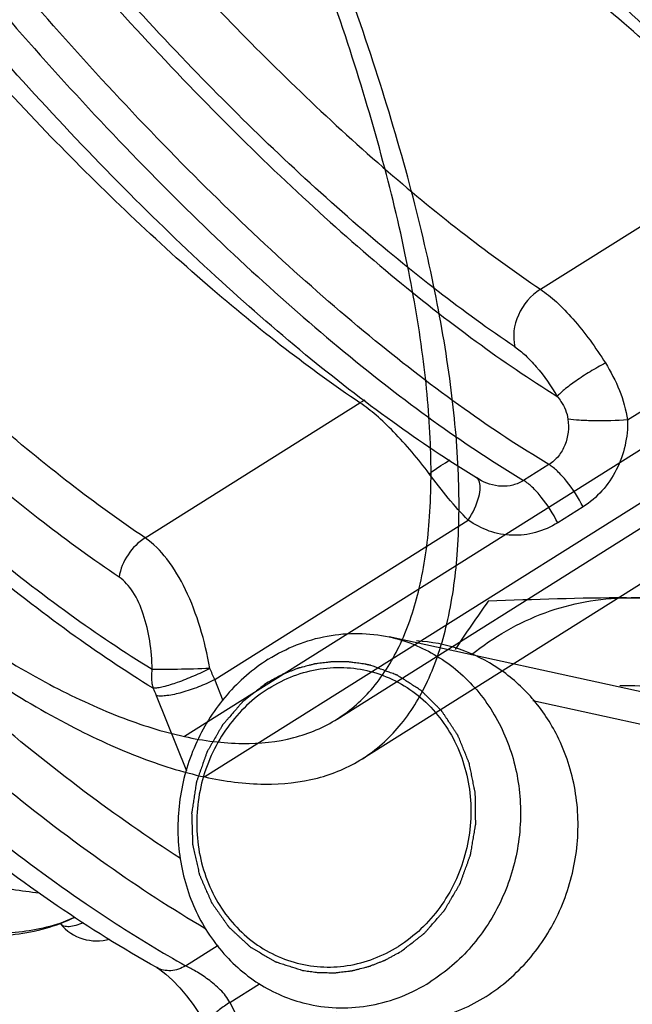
# Model space of a CAD drawing. Header units: millimetres. Extents: x 17 to 597, y 16 to 406.
# Tile 13 of 44: x 109 to 120, y 95 to 114. Entities that reach past the tile are written whole.
import ezdxf

# ---------------------------------------------------------------- set-up
doc = ezdxf.new("R2010")
doc.units = ezdxf.units.MM
doc.header["$LTSCALE"] = 32.67
doc.layers.get('0').update_dxf_attribs({"linetype": 'CONTINUOUS'})
for name, color, linetype in [('AXES', 7, 'CONTINUOUS'), ('CHAMFERS', 7, 'CONTINUOUS'), ('CURVES', 7, 'CONTINUOUS'), ('ROUNDS', 7, 'CONTINUOUS'), ('SURFS', 7, 'CONTINUOUS')]:
    doc.layers.add(name, color=color, linetype=linetype)

msp = doc.modelspace()

# ---------------------------------------------------------------- linework, layer by layer
at = {"color": 7, "linetype": 'Continuous'}
msp.add_line((120.862185, 100.939762), (115.718298, 102.059179), dxfattribs=at)
at = {"color": 2, "linetype": 'Continuous'}
msp.add_line((118.462669, 100.8423), (121.746737, 100.127619), dxfattribs=at)
at = {"color": 7, "linetype": 'Continuous'}
for centre, radius, start, end in [((145.020879, 83.157396), 33.685327, 144.4563499, 146.3546811), ((120.954631, 25.606692), 77.205153, 90.51867386, 92.48139007), ((120.235331, 98.053206), 3.074886, 77.7575883, 92.0434019)]:
    msp.add_arc(centre, radius, start, end, dxfattribs=at)
at = {"color": 9, "linetype": 'Continuous'}
msp.add_open_spline([(109.029041, 97.167065), (108.684685, 97.195491), (107.955698, 97.328943), (106.837008, 97.707007), (105.635799, 98.27053), (104.360341, 99.015399), (103.019167, 99.936346), (101.086107, 101.445588), (99.677372, 102.739213), (98.7403, 103.665533)], degree=3, knots=[0, 0, 0, 0, 0.083837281, 0.178822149, 0.285842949, 0.405210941, 0.536827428, 0.68029342, 1, 1, 1, 1], dxfattribs=at)
at = {"color": 7, "linetype": 'Continuous'}
for points, knots in [([(117.289996, 101.72101), (117.712275, 102.059564), (118.655904, 102.602888), (119.729183, 102.803834), (120.255735, 102.808681)], [0, 0, 0, 0, 0.506865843, 1, 1, 1, 1]), ([(120.255735, 102.808681), (120.500437, 102.810933), (121.513654, 102.815774), (122.52689, 102.804738), (123.295286, 102.791763)], [0, 0, 0, 0, 0.24151936, 1, 1, 1, 1]), ([(120.255735, 102.808681), (120.682424, 102.812608), (121.543519, 102.69703), (122.734646, 102.158919), (123.741957, 101.298023), (124.239781, 100.557083), (124.439543, 100.158799)], [0, 0, 0, 0, 0.245894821, 0.492554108, 0.743232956, 1, 1, 1, 1]), ([(118.933338, 100.165182), (118.803938, 100.423178), (118.483766, 100.905857), (117.84112, 101.479823), (117.078412, 101.860218), (116.521657, 101.967164), (116.243231, 101.982305)], [0, 0, 0, 0, 0.255201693, 0.505947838, 0.753455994, 1, 1, 1, 1]), ([(114.69883, 94.892949), (115.017634, 94.767568), (115.70551, 94.622243), (116.754739, 94.757309), (117.722324, 95.22464), (118.384474, 95.848043), (118.796869, 96.450595), (119.124889, 97.114176), (119.355812, 98.021339), (119.324817, 99.134836), (119.095696, 99.841474), (118.933338, 100.165182)], [0, 0, 0, 0, 0.119438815, 0.239783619, 0.362455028, 0.488017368, 0.551932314, 0.616311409, 0.745354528, 0.873738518, 1, 1, 1, 1])]:
    msp.add_open_spline(points, degree=3, knots=knots, dxfattribs=at)
at = {"color": 2, "linetype": 'Continuous'}
for points, knots in [([(115.255341, 101.539941), (115.216673, 101.54517), (115.15867, 101.553007), (115.08134, 101.563482), (115.032991, 101.569974), (114.994353, 101.575294), (114.970108, 101.578329), (114.950934, 101.581423), (114.935945, 101.581918), (114.920786, 101.581903), (114.890555, 101.582135), (114.845172, 101.582371), (114.784682, 101.582755), (114.724186, 101.583104), (114.678815, 101.583418), (114.648568, 101.583551), (114.633443, 101.583754), (114.618325, 101.583422), (114.598199, 101.580431), (114.57303, 101.577563), (114.512634, 101.569958), (114.442163, 101.561381), (114.371711, 101.552551), (114.336462, 101.548338), (114.316357, 101.545621), (114.301172, 101.544455), (114.286395, 101.539954), (114.266549, 101.535117), (114.231887, 101.52611), (114.162511, 101.508498), (114.093176, 101.490637), (114.033693, 101.475573), (114.008977, 101.469007), (113.989046, 101.464423), (113.974532, 101.459151), (113.960141, 101.453366), (113.931294, 101.442059), (113.888052, 101.424987), (113.830379, 101.402293), (113.772713, 101.379563), (113.729456, 101.362571), (113.700628, 101.351161), (113.686196, 101.345601), (113.671834, 101.339481), (113.653017, 101.328659), (113.629382, 101.316043), (113.59163, 101.295348), (113.544417, 101.269654), (113.46889, 101.228445), (113.412241, 101.197561), (113.374476, 101.176967)], [0, 0, 0, 0, 0.0625, 0.09375, 0.125, 0.140625, 0.15625, 0.1640625, 0.171875, 0.1796875, 0.1875, 0.21875, 0.25, 0.28125, 0.3125, 0.3203125, 0.328125, 0.3359375, 0.34375, 0.359375, 0.375, 0.4375, 0.46875, 0.484375, 0.4921875, 0.5, 0.5078125, 0.515625, 0.53125, 0.5625, 0.625, 0.640625, 0.65625, 0.6640625, 0.671875, 0.6796875, 0.6875, 0.71875, 0.75, 0.78125, 0.8125, 0.8203125, 0.828125, 0.8359375, 0.84375, 0.859375, 0.875, 0.90625, 0.9375, 1, 1, 1, 1]), ([(115.366085, 101.51507), (115.364937, 101.515353), (115.362702, 101.515906), (115.359604, 101.516668), (115.357764, 101.517128), (115.353616, 101.518129), (115.345288, 101.520137), (115.333947, 101.522839), (115.320065, 101.52608), (115.306283, 101.529165), (115.29457, 101.531726), (115.286765, 101.533421), (115.281687, 101.534508), (115.274279, 101.536028), (115.265824, 101.537778), (115.258815, 101.539224), (115.255341, 101.539941)], [0, 0, 0, 0, 0.0625, 0.125, 0.15625, 0.1875, 0.25, 0.375, 0.5, 0.625, 0.75, 0.8125, 0.84375, 0.875, 0.9375, 1, 1, 1, 1]), ([(115.945439, 96.051005), (116.001577, 96.094601), (116.085783, 96.159993), (116.184023, 96.236286), (116.240162, 96.27988), (116.282261, 96.312582), (116.32438, 96.345259), (116.355914, 96.369836), (116.377022, 96.386113), (116.385691, 96.393055), (116.392919, 96.398235), (116.399076, 96.404782), (116.409354, 96.416874), (116.424297, 96.433818), (116.448059, 96.461113), (116.477812, 96.495168), (116.525389, 96.549691), (116.58487, 96.617832), (116.644344, 96.685981), (116.691933, 96.740492), (116.721655, 96.774579), (116.745481, 96.801808), (116.760261, 96.818919), (116.770829, 96.83071), (116.776522, 96.83774), (116.780908, 96.845867), (116.786837, 96.85565), (116.8007, 96.87944), (116.821649, 96.914995), (116.849492, 96.962475), (116.877359, 97.009935), (116.914507, 97.073223), (116.951658, 97.136509), (116.988806, 97.199795), (117.012027, 97.239348), (117.030597, 97.270994), (117.044542, 97.294718), (117.056106, 97.31452), (117.064314, 97.32832), (117.068826, 97.3363), (117.072714, 97.34202), (117.074676, 97.348755), (117.077964, 97.35738), (117.083406, 97.372639), (117.091343, 97.394352), (117.100797, 97.420445), (117.113427, 97.455222), (117.129207, 97.498697), (117.154458, 97.568256), (117.179708, 97.637815), (117.204961, 97.707374), (117.223893, 97.759545), (117.242854, 97.811707), (117.256993, 97.850852), (117.266546, 97.876914), (117.270338, 97.887824), (117.273812, 97.896432), (117.275672, 97.905482), (117.278178, 97.921523), (117.282149, 97.944333), (117.288284, 97.980889), (117.296027, 98.026562), (117.308375, 98.099652), (117.323825, 98.191009), (117.339264, 98.282369), (117.351629, 98.355456), (117.359329, 98.401136), (117.365552, 98.437678), (117.369299, 98.460523), (117.372207, 98.476501), (117.373423, 98.485652), (117.372965, 98.494885), (117.372964, 98.506398), (117.372492, 98.534051), (117.371982, 98.575522), (117.371188, 98.630821), (117.370424, 98.68612), (117.369395, 98.759851), (117.36837, 98.833583), (117.367342, 98.907314), (117.366703, 98.953396), (117.366184, 98.990261), (117.365816, 99.017913), (117.365443, 99.040946), (117.365311, 99.05709), (117.365035, 99.066281), (117.365393, 99.073271), (117.363592, 99.079894), (117.361943, 99.088852), (117.358708, 99.10447), (117.354269, 99.126812), (117.348865, 99.153609), (117.341686, 99.189343), (117.332703, 99.234009), (117.318335, 99.305476), (117.303965, 99.376942), (117.289599, 99.448409), (117.278816, 99.502006), (117.268062, 99.555615), (117.259916, 99.59579), (117.254611, 99.622623), (117.252214, 99.633729), (117.250733, 99.642787), (117.247653, 99.65121), (117.24152, 99.665653), (117.233146, 99.68644), (117.219531, 99.719614), (117.202587, 99.761111), (117.175435, 99.827489), (117.141511, 99.910468), (117.107576, 99.993442), (117.08044, 100.059829), (117.063456, 100.101305), (117.049924, 100.134521), (117.041342, 100.1552), (117.035583, 100.169839), (117.031903, 100.177948), (117.026759, 100.185092), (117.020829, 100.194353), (117.006184, 100.216307), (116.984391, 100.249351), (116.955234, 100.293345), (116.926104, 100.337357), (116.887255, 100.396033), (116.848408, 100.454712), (116.809559, 100.513388), (116.785282, 100.550064), (116.765854, 100.579398), (116.751298, 100.601415), (116.739119, 100.619712), (116.730691, 100.632617), (116.725723, 100.639841), (116.722427, 100.645683), (116.717485, 100.649904), (116.711471, 100.656097), (116.700677, 100.666672), (116.685398, 100.681916), (116.667004, 100.70015), (116.642499, 100.724484), (116.61186, 100.754893), (116.575096, 100.791387), (116.538332, 100.82788), (116.501568, 100.864373), (116.464804, 100.900868), (116.428036, 100.937356), (116.391287, 100.973871), (116.363673, 101.001182), (116.345344, 101.019506), (116.337587, 101.026966), (116.331662, 101.033343), (116.324707, 101.038225), (116.312057, 101.046075), (116.294234, 101.057651), (116.265579, 101.075971), (116.229807, 101.098939), (116.172546, 101.13565), (116.100979, 101.181553), (116.029407, 101.227446), (115.972155, 101.264174), (115.93636, 101.287101), (115.907752, 101.305505), (115.889809, 101.316866), (115.877376, 101.325103), (115.870072, 101.329364), (115.862021, 101.331951), (115.852212, 101.335756), (115.82846, 101.344418), (115.792921, 101.357608), (115.745485, 101.375082), (115.698063, 101.392586), (115.634828, 101.415914), (115.52417, 101.456744), (115.429319, 101.491739), (115.366085, 101.51507)], [0, 0, 0, 0, 0.03125, 0.046875, 0.0546875, 0.0625, 0.0703125, 0.078125, 0.080078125, 0.08203125, 0.083007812, 0.083984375, 0.0859375, 0.08984375, 0.09375, 0.1015625, 0.109375, 0.125, 0.140625, 0.1484375, 0.15625, 0.16015625, 0.1640625, 0.166015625, 0.166992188, 0.16796875, 0.169921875, 0.171875, 0.1796875, 0.1875, 0.1953125, 0.203125, 0.21875, 0.2265625, 0.234375, 0.23828125, 0.2421875, 0.24609375, 0.248046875, 0.249023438, 0.25, 0.250976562, 0.251953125, 0.25390625, 0.2578125, 0.26171875, 0.265625, 0.2734375, 0.28125, 0.296875, 0.3046875, 0.3125, 0.3203125, 0.328125, 0.330078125, 0.33203125, 0.333007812, 0.333984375, 0.3359375, 0.33984375, 0.34375, 0.3515625, 0.359375, 0.375, 0.390625, 0.3984375, 0.40625, 0.41015625, 0.4140625, 0.416015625, 0.416992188, 0.41796875, 0.419921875, 0.421875, 0.4296875, 0.4375, 0.4453125, 0.453125, 0.46875, 0.4765625, 0.484375, 0.48828125, 0.4921875, 0.49609375, 0.498046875, 0.499023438, 0.5, 0.500976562, 0.501953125, 0.50390625, 0.5078125, 0.51171875, 0.515625, 0.5234375, 0.53125, 0.546875, 0.5546875, 0.5625, 0.5703125, 0.578125, 0.580078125, 0.58203125, 0.583007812, 0.583984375, 0.5859375, 0.58984375, 0.59375, 0.6015625, 0.609375, 0.625, 0.640625, 0.6484375, 0.65625, 0.66015625, 0.6640625, 0.666015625, 0.666992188, 0.66796875, 0.669921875, 0.671875, 0.6796875, 0.6875, 0.6953125, 0.703125, 0.71875, 0.7265625, 0.734375, 0.73828125, 0.7421875, 0.74609375, 0.748046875, 0.749023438, 0.75, 0.750976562, 0.751953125, 0.75390625, 0.7578125, 0.76171875, 0.765625, 0.7734375, 0.78125, 0.7890625, 0.796875, 0.8046875, 0.8125, 0.8203125, 0.828125, 0.830078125, 0.83203125, 0.833007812, 0.833984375, 0.8359375, 0.83984375, 0.84375, 0.8515625, 0.859375, 0.875, 0.890625, 0.8984375, 0.90625, 0.91015625, 0.9140625, 0.916015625, 0.916992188, 0.91796875, 0.919921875, 0.921875, 0.9296875, 0.9375, 0.9453125, 0.953125, 0.96875, 1, 1, 1, 1]), ([(113.374476, 101.176967), (113.317424, 101.132503), (113.231846, 101.065809), (113.132005, 100.987996), (113.074952, 100.943535), (113.032167, 100.910182), (112.989362, 100.876854), (112.957315, 100.851787), (112.935862, 100.835187), (112.927054, 100.828105), (112.919703, 100.822825), (112.913466, 100.816135), (112.903067, 100.80377), (112.887942, 100.786449), (112.863893, 100.758545), (112.83378, 100.723729), (112.785628, 100.667988), (112.725428, 100.598324), (112.665235, 100.528653), (112.61707, 100.472925), (112.586989, 100.438076), (112.562874, 100.410239), (112.547917, 100.392746), (112.537217, 100.380691), (112.531463, 100.373504), (112.527069, 100.365191), (112.521112, 100.355185), (112.507197, 100.330853), (112.486163, 100.294489), (112.458211, 100.245926), (112.430234, 100.197385), (112.39294, 100.132655), (112.355642, 100.067928), (112.318348, 100.003199), (112.295035, 99.962745), (112.276392, 99.930378), (112.262391, 99.906113), (112.250784, 99.885861), (112.24254, 99.871746), (112.238015, 99.863584), (112.234097, 99.857732), (112.232183, 99.850852), (112.228932, 99.842038), (112.223568, 99.826446), (112.215736, 99.804258), (112.20641, 99.777596), (112.193949, 99.74206), (112.178383, 99.697635), (112.153471, 99.626557), (112.128561, 99.555478), (112.103648, 99.484401), (112.084972, 99.431091), (112.066265, 99.377788), (112.052319, 99.33779), (112.04289, 99.311158), (112.039158, 99.300011), (112.035714, 99.291211), (112.033947, 99.28198), (112.031634, 99.265625), (112.027924, 99.242365), (112.022215, 99.205091), (112.015001, 99.158519), (112.003501, 99.083992), (111.989111, 98.990838), (111.974732, 98.897682), (111.963215, 98.823158), (111.956045, 98.776579), (111.950244, 98.739318), (111.946766, 98.716026), (111.944037, 98.69973), (111.942938, 98.690404), (111.943576, 98.681029), (111.94378, 98.669326), (111.944757, 98.641226), (111.946018, 98.599082), (111.947816, 98.542886), (111.949583, 98.486691), (111.951951, 98.411765), (111.954314, 98.336838), (111.95668, 98.261911), (111.958156, 98.215082), (111.959344, 98.177619), (111.960213, 98.149519), (111.961006, 98.126114), (111.961428, 98.109706), (111.961876, 98.100369), (111.961629, 98.093255), (111.963611, 98.08657), (111.965476, 98.077507), (111.969102, 98.061717), (111.974093, 98.039123), (111.980163, 98.012025), (111.988228, 97.97589), (111.998319, 97.930723), (112.014459, 97.858455), (112.030601, 97.786187), (112.046741, 97.713918), (112.058853, 97.65972), (112.070935, 97.605509), (112.08008, 97.564886), (112.086048, 97.537749), (112.088726, 97.526524), (112.09042, 97.517352), (112.093756, 97.508883), (112.100357, 97.494387), (112.109389, 97.473509), (112.124062, 97.440199), (112.142326, 97.398529), (112.171593, 97.331875), (112.20816, 97.248551), (112.244738, 97.165232), (112.273988, 97.09857), (112.292294, 97.056922), (112.306883, 97.023566), (112.316128, 97.002806), (112.322346, 96.988098), (112.326295, 96.97997), (112.331737, 96.972885), (112.338029, 96.963672), (112.353549, 96.941855), (112.376653, 96.909006), (112.407559, 96.865278), (112.438438, 96.821531), (112.469325, 96.77779), (112.500209, 96.734047), (112.531094, 96.690304), (112.56198, 96.646561), (112.587715, 96.610107), (112.608309, 96.580949), (112.623739, 96.559065), (112.636647, 96.54088), (112.645584, 96.528048), (112.650845, 96.520876), (112.654358, 96.515044), (112.659526, 96.510945), (112.66584, 96.504875), (112.677159, 96.494535), (112.693188, 96.479616), (112.712483, 96.461777), (112.738189, 96.437969), (112.770328, 96.408216), (112.808892, 96.372509), (112.847456, 96.336804), (112.886021, 96.301098), (112.924585, 96.265391), (112.963153, 96.229691), (113.001703, 96.193963), (113.030667, 96.167247), (113.049896, 96.149312), (113.058028, 96.142024), (113.064255, 96.135761), (113.0715, 96.131083), (113.084653, 96.123631), (113.103196, 96.112603), (113.133002, 96.095172), (113.170213, 96.073309), (113.229777, 96.038371), (113.304222, 95.994682), (113.378672, 95.951004), (113.438227, 95.916048), (113.475461, 95.89423), (113.505221, 95.876709), (113.523881, 95.865908), (113.536823, 95.858048), (113.544407, 95.854025), (113.552706, 95.851765), (113.562835, 95.848338), (113.587347, 95.840608), (113.62403, 95.828804), (113.672988, 95.813186), (113.721934, 95.797535), (113.7872, 95.776679), (113.901413, 95.740176), (113.99931, 95.708889), (114.064575, 95.68803)], [0, 0, 0, 0, 0.03125, 0.046875, 0.0546875, 0.0625, 0.0703125, 0.078125, 0.080078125, 0.08203125, 0.083007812, 0.083984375, 0.0859375, 0.08984375, 0.09375, 0.1015625, 0.109375, 0.125, 0.140625, 0.1484375, 0.15625, 0.16015625, 0.1640625, 0.166015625, 0.166992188, 0.16796875, 0.169921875, 0.171875, 0.1796875, 0.1875, 0.1953125, 0.203125, 0.21875, 0.2265625, 0.234375, 0.23828125, 0.2421875, 0.24609375, 0.248046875, 0.249023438, 0.25, 0.250976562, 0.251953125, 0.25390625, 0.2578125, 0.26171875, 0.265625, 0.2734375, 0.28125, 0.296875, 0.3046875, 0.3125, 0.3203125, 0.328125, 0.330078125, 0.33203125, 0.333007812, 0.333984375, 0.3359375, 0.33984375, 0.34375, 0.3515625, 0.359375, 0.375, 0.390625, 0.3984375, 0.40625, 0.41015625, 0.4140625, 0.416015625, 0.416992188, 0.41796875, 0.419921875, 0.421875, 0.4296875, 0.4375, 0.4453125, 0.453125, 0.46875, 0.4765625, 0.484375, 0.48828125, 0.4921875, 0.49609375, 0.498046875, 0.499023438, 0.5, 0.500976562, 0.501953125, 0.50390625, 0.5078125, 0.51171875, 0.515625, 0.5234375, 0.53125, 0.546875, 0.5546875, 0.5625, 0.5703125, 0.578125, 0.580078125, 0.58203125, 0.583007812, 0.583984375, 0.5859375, 0.58984375, 0.59375, 0.6015625, 0.609375, 0.625, 0.640625, 0.6484375, 0.65625, 0.66015625, 0.6640625, 0.666015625, 0.666992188, 0.66796875, 0.669921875, 0.671875, 0.6796875, 0.6875, 0.6953125, 0.703125, 0.7109375, 0.71875, 0.7265625, 0.734375, 0.73828125, 0.7421875, 0.74609375, 0.748046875, 0.749023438, 0.75, 0.750976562, 0.751953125, 0.75390625, 0.7578125, 0.76171875, 0.765625, 0.7734375, 0.78125, 0.7890625, 0.796875, 0.8046875, 0.8125, 0.8203125, 0.828125, 0.830078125, 0.83203125, 0.833007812, 0.833984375, 0.8359375, 0.83984375, 0.84375, 0.8515625, 0.859375, 0.875, 0.890625, 0.8984375, 0.90625, 0.91015625, 0.9140625, 0.916015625, 0.916992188, 0.91796875, 0.919921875, 0.921875, 0.9296875, 0.9375, 0.9453125, 0.953125, 0.96875, 1, 1, 1, 1]), ([(114.064574, 95.68803), (114.103242, 95.682802), (114.161246, 95.674965), (114.238575, 95.66449), (114.286925, 95.657998), (114.325562, 95.652678), (114.349807, 95.649643), (114.368981, 95.646549), (114.38397, 95.646053), (114.399129, 95.646069), (114.42936, 95.645837), (114.474744, 95.6456), (114.535234, 95.645217), (114.595729, 95.644868), (114.6411, 95.644553), (114.671347, 95.644421), (114.686472, 95.644217), (114.70159, 95.644549), (114.721717, 95.647541), (114.746886, 95.650408), (114.807282, 95.658013), (114.877753, 95.666591), (114.948204, 95.675421), (114.983454, 95.679634), (115.003558, 95.682351), (115.018744, 95.683517), (115.033521, 95.688017), (115.053366, 95.692855), (115.088028, 95.701862), (115.157405, 95.719474), (115.226739, 95.737335), (115.286222, 95.752399), (115.310938, 95.758965), (115.33087, 95.763549), (115.345383, 95.76882), (115.359775, 95.774606), (115.388621, 95.785913), (115.431864, 95.802985), (115.489536, 95.825679), (115.547203, 95.848409), (115.59046, 95.865401), (115.619287, 95.87681), (115.633719, 95.882371), (115.648081, 95.888491), (115.666898, 95.899313), (115.690533, 95.911929), (115.728286, 95.932624), (115.775498, 95.958318), (115.851026, 95.999526), (115.907674, 96.030411), (115.945439, 96.051005)], [0, 0, 0, 0, 0.0625, 0.09375, 0.125, 0.140625, 0.15625, 0.1640625, 0.171875, 0.1796875, 0.1875, 0.21875, 0.25, 0.28125, 0.3125, 0.3203125, 0.328125, 0.3359375, 0.34375, 0.359375, 0.375, 0.4375, 0.46875, 0.484375, 0.4921875, 0.5, 0.5078125, 0.515625, 0.53125, 0.5625, 0.625, 0.640625, 0.65625, 0.6640625, 0.671875, 0.6796875, 0.6875, 0.71875, 0.75, 0.78125, 0.8125, 0.8203125, 0.828125, 0.8359375, 0.84375, 0.859375, 0.875, 0.90625, 0.9375, 1, 1, 1, 1])]:
    msp.add_open_spline(points, degree=3, knots=knots, dxfattribs=at)
at = {"layer": 'AXES', "color": 9, "linetype": 'Continuous'}
for p, q in [((118.610997, 108.70104), (123.118385, 111.533928)), ((120.276067, 106.204587), (125.189753, 109.292833)), ((118.771973, 105.352722), (118.289148, 105.049267)), ((119.423722, 104.544709), (118.940897, 104.241254))]:
    msp.add_line(p, q, dxfattribs=at)
at = {"layer": 'AXES', "color": 7, "linetype": 'Continuous'}
for p, q in [((117.432479, 105.072069), (117.386654, 105.102223)), ((117.432478, 105.072071), (117.387618, 105.099325))]:
    msp.add_line(p, q, dxfattribs=at)
at = {"layer": 'AXES', "color": 9, "linetype": 'Continuous'}
msp.add_arc((115.668871, 105.722947), 0.955859, 115.7345736, 122.181353, dxfattribs=at)
for points, knots in [([(126.730579, 110.354696), (126.176327, 110.685744), (125.041704, 111.437589), (123.347713, 112.743122), (121.589845, 114.272507), (119.112191, 116.660234), (115.995567, 120.101168), (112.381857, 124.716285), (108.934427, 129.753955), (105.787507, 135.018648), (103.063257, 140.305497), (101.528243, 143.869619), (100.863123, 145.619126)], [0, 0, 0, 0, 0.043693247, 0.092000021, 0.144656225, 0.201306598, 0.324800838, 0.458482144, 0.597739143, 0.737666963, 0.873326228, 1, 1, 1, 1]), ([(100.380297, 145.315671), (101.045418, 143.566164), (102.580432, 140.002042), (105.304682, 134.715193), (108.451602, 129.4505), (111.899032, 124.41283), (115.512742, 119.797713), (118.629366, 116.356778), (121.107019, 113.969052), (122.864888, 112.439667), (124.558878, 111.134134), (125.693502, 110.382289), (126.247754, 110.051241)], [0, 0, 0, 0, 0.126673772, 0.262333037, 0.402260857, 0.541517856, 0.675199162, 0.798693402, 0.855343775, 0.907999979, 0.956306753, 1, 1, 1, 1]), ([(102.187824, 145.333515), (102.838094, 143.664306), (104.324717, 140.270363), (106.941501, 135.24054), (109.945314, 130.240751), (113.2251, 125.456229), (116.659264, 121.063787), (119.620206, 117.777201), (121.976648, 115.482976), (123.653776, 114.002493), (125.273979, 112.727705), (126.359828, 111.986035), (126.89114, 111.656127)], [0, 0, 0, 0, 0.12705293, 0.262508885, 0.401878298, 0.54047793, 0.673662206, 0.797056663, 0.853866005, 0.906843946, 0.955643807, 1, 1, 1, 1]), ([(104.081646, 144.36026), (104.702868, 142.844807), (106.09668, 139.775759), (108.508726, 135.235677), (111.240805, 130.739042), (114.202659, 126.434733), (117.296334, 122.46413), (120.419138, 118.957757), (123.045244, 116.432595), (125.089915, 114.75164), (126.082374, 114.030173), (126.569603, 113.703014)], [0, 0, 0, 0, 0.127813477, 0.262807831, 0.400980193, 0.538187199, 0.670327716, 0.793526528, 0.904332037, 0.954201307, 1, 1, 1, 1]), ([(126.080161, 112.602616), (125.579194, 112.939), (124.558752, 113.68081), (122.456429, 115.40916), (119.756278, 118.005521), (116.545424, 121.61076), (113.36452, 125.693319), (110.319153, 130.118991), (107.510041, 134.742414), (105.029984, 139.410507), (103.596873, 142.56609), (102.958135, 144.124273)], [0, 0, 0, 0, 0.045798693, 0.095667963, 0.206473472, 0.329672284, 0.461812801, 0.599019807, 0.737192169, 0.872186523, 1, 1, 1, 1]), ([(123.118385, 111.533928), (122.631157, 111.861087), (121.638698, 112.582555), (119.594026, 114.263509), (116.967921, 116.788671), (113.845117, 120.295044), (110.751442, 124.265648), (107.789587, 128.569956), (105.057509, 133.066591), (102.645462, 137.606673), (101.251651, 140.675721), (100.630429, 142.191174)], [0, 0, 0, 0, 0.045798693, 0.095667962, 0.206473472, 0.329672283, 0.461812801, 0.599019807, 0.737192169, 0.872186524, 1, 1, 1, 1]), ([(118.771973, 105.352722), (118.217722, 105.683771), (117.083098, 106.435615), (115.389107, 107.741148), (113.631239, 109.270533), (111.153585, 111.65826), (108.036962, 115.099194), (104.423252, 119.714312), (100.975822, 124.751981), (97.828902, 130.016674), (95.104651, 135.303524), (93.569637, 138.867646), (92.904517, 140.617152)], [0, 0, 0, 0, 0.043693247, 0.092000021, 0.144656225, 0.201306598, 0.324800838, 0.458482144, 0.597739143, 0.737666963, 0.873326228, 1, 1, 1, 1]), ([(94.229218, 140.331541), (94.879488, 138.662332), (96.366112, 135.268389), (98.982895, 130.238566), (101.986708, 125.238777), (105.266494, 120.454256), (108.700658, 116.061813), (111.661601, 112.775227), (114.018043, 110.481003), (115.69517, 109.00052), (117.315374, 107.725731), (118.401222, 106.984061), (118.932534, 106.654153)], [0, 0, 0, 0, 0.12705293, 0.262508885, 0.401878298, 0.54047793, 0.673662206, 0.797056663, 0.853866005, 0.906843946, 0.955643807, 1, 1, 1, 1]), ([(92.421692, 140.313697), (93.086812, 138.56419), (94.621826, 135.000068), (97.346076, 129.713219), (100.492996, 124.448526), (103.940426, 119.410857), (107.554136, 114.795739), (110.67076, 111.354805), (113.148414, 108.967078), (114.906282, 107.437693), (116.600273, 106.13216), (117.734896, 105.380316), (118.289148, 105.049267)], [0, 0, 0, 0, 0.126673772, 0.262333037, 0.402260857, 0.541517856, 0.675199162, 0.798693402, 0.855343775, 0.907999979, 0.956306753, 1, 1, 1, 1]), ([(96.12304, 139.358286), (96.744263, 137.842833), (98.138074, 134.773785), (100.550121, 130.233703), (103.282199, 125.737068), (106.244054, 121.43276), (109.337729, 117.462156), (112.460532, 113.955783), (115.086638, 111.430621), (117.131309, 109.749667), (118.123768, 109.028199), (118.610997, 108.70104)], [0, 0, 0, 0, 0.127813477, 0.262807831, 0.400980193, 0.538187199, 0.670327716, 0.793526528, 0.904332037, 0.954201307, 1, 1, 1, 1]), ([(118.121555, 107.600642), (117.620588, 107.937026), (116.600146, 108.678836), (114.497823, 110.407186), (111.797672, 113.003547), (108.586818, 116.608786), (105.405914, 120.691345), (102.360547, 125.117017), (99.551435, 129.74044), (97.071378, 134.408533), (95.638267, 137.564116), (94.999529, 139.122299)], [0, 0, 0, 0, 0.045798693, 0.095667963, 0.206473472, 0.329672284, 0.461812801, 0.599019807, 0.737192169, 0.872186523, 1, 1, 1, 1]), ([(115.15978, 106.531954), (114.672551, 106.859114), (113.680092, 107.580581), (111.635421, 109.261535), (109.009315, 111.786697), (105.886511, 115.29307), (102.792836, 119.263674), (99.830982, 123.567982), (97.098903, 128.064617), (94.686857, 132.604699), (93.293045, 135.673747), (92.671823, 137.1892)], [0, 0, 0, 0, 0.045798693, 0.095667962, 0.206473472, 0.329672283, 0.461812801, 0.599019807, 0.737192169, 0.872186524, 1, 1, 1, 1]), ([(118.610997, 108.70104), (118.427695, 108.585835), (118.138857, 108.247529), (118.071487, 107.797912), (118.121555, 107.600642)], [0, 0, 0, 0, 0.515445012, 1, 1, 1, 1]), ([(118.610997, 108.70104), (118.718209, 108.62905), (118.936139, 108.450656), (119.372381, 107.996517), (119.666262, 107.588398), (119.851436, 107.29302)], [0, 0, 0, 0, 0.205312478, 0.445740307, 1, 1, 1, 1]), ([(118.121555, 107.600642), (118.192837, 107.552778), (118.337156, 107.433428), (118.623576, 107.128175), (118.813768, 106.853101), (118.932534, 106.654153)], [0, 0, 0, 0, 0.205387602, 0.445742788, 1, 1, 1, 1]), ([(119.851436, 107.29302), (119.752647, 107.240107), (119.560568, 107.129693), (119.297815, 106.95965), (119.107308, 106.819798), (118.992036, 106.719088), (118.949025, 106.674801), (118.932534, 106.654153)], [0, 0, 0, 0, 0.299292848, 0.591281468, 0.835690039, 0.929426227, 1, 1, 1, 1]), ([(116.485585, 105.177587), (116.274375, 105.458323), (115.949392, 105.84623), (115.49027, 106.284058), (115.267633, 106.459534), (115.15978, 106.531954)], [0, 0, 0, 0, 0.554144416, 0.795084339, 1, 1, 1, 1]), ([(118.932534, 106.654153), (118.956595, 106.623831), (119.051525, 106.494571), (119.121317, 106.340969), (119.136569, 106.219742)], [0, 0, 0, 0, 0.240586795, 1, 1, 1, 1]), ([(119.136569, 106.219742), (119.157291, 106.055055), (119.131123, 105.794074), (118.964129, 105.506427), (118.840277, 105.395654), (118.771973, 105.352722)], [0, 0, 0, 0, 0.505129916, 0.754485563, 1, 1, 1, 1]), ([(120.276067, 106.204587), (120.064112, 106.190131), (119.755448, 106.182199), (119.375361, 106.194479), (119.207768, 106.208562), (119.136569, 106.219742)], [0, 0, 0, 0, 0.558583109, 0.810506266, 1, 1, 1, 1]), ([(120.276067, 106.204587), (120.279389, 106.040509), (120.246281, 105.7103), (120.079567, 105.244389), (119.804917, 104.839514), (119.557599, 104.628858), (119.423722, 104.544709)], [0, 0, 0, 0, 0.253222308, 0.506270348, 0.756010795, 1, 1, 1, 1]), ([(116.485585, 105.177587), (116.558284, 105.230693), (116.688008, 105.321888), (116.822136, 105.406888), (116.882241, 105.43983)], [0, 0, 0, 0, 0.567762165, 1, 1, 1, 1]), ([(119.423722, 104.544709), (119.336771, 104.71807), (119.184363, 104.957047), (118.951358, 105.217288), (118.830925, 105.317511), (118.771973, 105.352722)], [0, 0, 0, 0, 0.555542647, 0.803307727, 1, 1, 1, 1]), ([(117.231147, 104.290859), (117.095363, 104.423812), (116.838866, 104.714059), (116.603656, 105.020648), (116.485585, 105.177587)], [0, 0, 0, 0, 0.491774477, 1, 1, 1, 1]), ([(117.231147, 104.290859), (117.316901, 104.428655), (117.41891, 104.633313), (117.467908, 104.898401), (117.45299, 105.008781), (117.432085, 105.048809)], [0, 0, 0, 0, 0.603810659, 0.83199788, 1, 1, 1, 1]), ([(117.432085, 105.048809), (117.42924, 105.054257), (117.417339, 105.074526), (117.400802, 105.092176), (117.386709, 105.102307)], [0, 0, 0, 0, 0.261506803, 1, 1, 1, 1]), ([(118.289148, 105.049267), (118.226253, 105.00974), (118.086982, 104.949897), (117.786142, 104.919073), (117.560937, 104.994276), (117.432475, 105.072077)], [0, 0, 0, 0, 0.248550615, 0.497494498, 1, 1, 1, 1]), ([(118.940897, 104.241254), (118.853946, 104.414615), (118.701538, 104.653592), (118.468532, 104.913833), (118.3481, 105.014056), (118.289148, 105.049267)], [0, 0, 0, 0, 0.555542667, 0.803307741, 1, 1, 1, 1]), ([(118.940897, 104.241254), (118.810615, 104.159379), (118.528051, 104.033038), (118.071017, 103.978124), (117.62236, 104.061971), (117.353065, 104.20333), (117.231147, 104.290859)], [0, 0, 0, 0, 0.254932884, 0.504277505, 0.751344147, 1, 1, 1, 1])]:
    msp.add_open_spline(points, degree=3, knots=knots, dxfattribs=at)
at = {"layer": 'AXES', "color": 7, "linetype": 'Continuous'}
for points in [[(125.346224, 110.101299), (124.798583, 110.43494), (123.683048, 111.184389), (122.023143, 112.473951), (120.311999, 113.969139), (117.914505, 116.283829), (114.905868, 119.601915), (111.418372, 124.040846), (108.087549, 128.88105), (105.03554, 133.945082), (102.37447, 139.046814), (100.862211, 142.492283), (100.2002, 144.188396)], [(117.387618, 105.099325), (116.839977, 105.432967), (115.724443, 106.182415), (114.064537, 107.471977), (112.353393, 108.967165), (109.955899, 111.281855), (106.947262, 114.599941), (103.459766, 119.038873), (100.128944, 123.879077), (97.076934, 128.943108), (94.415864, 134.04484), (92.903605, 137.49031), (92.241594, 139.186422)]]:
    msp.add_open_spline(points, degree=3, knots=[0, 0, 0, 0, 0.044830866, 0.093839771, 0.146861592, 0.203611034, 0.326739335, 0.459622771, 0.597986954, 0.737233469, 0.872713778, 1, 1, 1, 1], dxfattribs=at)
at = {"layer": 'AXES', "color": 9, "linetype": 'Continuous'}
msp.add_open_spline([(119.851436, 107.29302), (120.058289, 106.963053), (120.216474, 106.589444), (120.276067, 106.204587)], degree=3, dxfattribs=at)
at = {"layer": 'CHAMFERS', "color": 7, "linetype": 'Continuous'}
for points, knots in [([(113.408456, 101.63255), (113.750444, 101.847489), (114.510846, 102.153762), (115.333188, 102.142977), (115.718295, 102.059164)], [0, 0, 0, 0, 0.506141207, 1, 1, 1, 1]), ([(115.718295, 102.059164), (116.038265, 101.989527), (116.66493, 101.738208), (117.437908, 101.072671), (117.982785, 100.182065), (118.253213, 99.14914), (118.228996, 98.065482), (117.913184, 97.025281), (117.333826, 96.119767), (116.794349, 95.651714), (116.500741, 95.467182)], [0, 0, 0, 0, 0.11796312, 0.238028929, 0.361478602, 0.488348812, 0.617508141, 0.747086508, 0.875076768, 1, 1, 1, 1]), ([(113.408456, 101.63255), (113.114848, 101.448018), (112.575371, 100.979964), (111.996013, 100.074451), (111.680201, 99.03425), (111.655984, 97.950592), (111.926412, 96.917667), (112.471289, 96.027061), (113.244267, 95.361524), (113.870932, 95.110205), (114.190902, 95.040568)], [0, 0, 0, 0, 0.124923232, 0.252913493, 0.382491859, 0.511651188, 0.638521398, 0.761971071, 0.88203688, 1, 1, 1, 1]), ([(113.422908, 101.080403), (113.717848, 101.265772), (114.381438, 101.521633), (115.441136, 101.457469), (116.377709, 100.948122), (117.039084, 100.084695), (117.335516, 99.009183), (117.232514, 97.880338), (116.7493, 96.860155), (116.203115, 96.339957), (115.897007, 96.147569)], [0, 0, 0, 0, 0.12209097, 0.241199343, 0.360874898, 0.484289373, 0.612279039, 0.743042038, 0.873285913, 1, 1, 1, 1]), ([(113.422908, 101.080403), (113.116801, 100.888015), (112.570616, 100.367817), (112.087401, 99.347634), (111.9844, 98.218789), (112.280832, 97.143277), (112.942206, 96.27985), (113.87878, 95.770503), (114.938477, 95.706339), (115.602068, 95.9622), (115.897007, 96.147569)], [0, 0, 0, 0, 0.126714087, 0.256957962, 0.387720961, 0.515710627, 0.639125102, 0.758800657, 0.87790903, 1, 1, 1, 1]), ([(114.190902, 95.040568), (114.576009, 94.956755), (115.398351, 94.94597), (116.158753, 95.252243), (116.500741, 95.467182)], [0, 0, 0, 0, 0.493858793, 1, 1, 1, 1])]:
    msp.add_open_spline(points, degree=3, knots=knots, dxfattribs=at)
at = {"layer": 'CURVES', "color": 9, "linetype": 'Continuous'}
msp.add_arc((108.464299, 99.379514), 2.951853, 294.0811102, 294.8093995, dxfattribs=at)
msp.add_open_spline([(109.668742, 96.684564), (109.346108, 96.540369), (108.598214, 96.359429), (107.366926, 96.428998), (105.99594, 96.805049), (104.494241, 97.47867), (102.874075, 98.441394), (101.152581, 99.683001), (99.349506, 101.189443), (98.154744, 102.314102), (97.546584, 102.915284)], degree=3, knots=[0, 0, 0, 0, 0.074509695, 0.15890295, 0.257543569, 0.37264205, 0.504943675, 0.654244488, 0.819698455, 1, 1, 1, 1], dxfattribs=at)
at = {"layer": 'CURVES', "color": 7, "linetype": 'Continuous'}
msp.add_open_spline([(109.701653, 96.69623), (109.348116, 96.526438), (108.541264, 96.305411), (107.226961, 96.347781), (105.802715, 96.712649), (104.272251, 97.377288), (102.639074, 98.328657), (100.913819, 99.555994), (99.112145, 101.046012), (97.919801, 102.159554), (97.313224, 102.754906)], degree=3, knots=[0, 0, 0, 0, 0.08138647, 0.169954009, 0.270115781, 0.384736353, 0.515170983, 0.661650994, 0.823627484, 1, 1, 1, 1], dxfattribs=at)
at = {"layer": 'ROUNDS', "color": 9, "linetype": 'Continuous'}
for p, q in [((111.054603, 103.951856), (115.15978, 106.531954)), ((112.38483, 101.244954), (117.231147, 104.290859)), ((112.547631, 100.840321), (112.38483, 101.244954)), ((111.849586, 99.494768), (111.270437, 100.935563)), ((111.827352, 95.77864), (112.448335, 96.168926)), ((112.674194, 95.076095), (113.239285, 95.431254)), ((112.674194, 95.076095), (116.017215, 88.410812))]:
    msp.add_line(p, q, dxfattribs=at)
at = {"layer": 'ROUNDS', "color": 7, "linetype": 'Continuous'}
msp.add_line((111.276116, 95.741004), (111.275668, 95.741255), dxfattribs=at)
msp.add_lwpolyline([(111.275667, 95.741255), (111.334717, 95.705075), (111.449032, 95.61938), (111.580123, 95.500558), (111.714979, 95.358464), (111.846819, 95.200862), (111.971349, 95.034005), (112.085515, 94.862877), (112.186266, 94.692374), (112.239062, 94.592204)], dxfattribs=at)
at = {"layer": 'ROUNDS', "color": 9, "linetype": 'Continuous'}
for centre, radius, start, end in [((105.673755, 98.328617), 7.317346, 23.4876425, 25.3013606), ((106.873493, 99.166785), 4.739377, 21.9136557, 23.7872961)]:
    msp.add_arc(centre, radius, start, end, dxfattribs=at)
at = {"layer": 'ROUNDS', "color": 7, "linetype": 'Continuous'}
msp.add_arc((110.127456, 97.152255), 0.9, 219.6971912, 286.2548255, dxfattribs=at)
at = {"layer": 'ROUNDS', "color": 9, "linetype": 'Continuous'}
for points, knots in [([(112.215808, 96.479215), (111.56821, 96.857755), (110.240938, 97.723948), (108.258934, 99.238731), (106.198903, 101.023872), (103.290367, 103.824244), (99.632836, 107.872939), (95.399873, 113.310215), (91.375751, 119.243591), (87.725453, 125.430413), (84.598069, 131.617025), (82.858718, 135.778475), (82.1164, 137.814304)], [0, 0, 0, 0, 0.043390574, 0.091548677, 0.144203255, 0.20098119, 0.32501576, 0.459413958, 0.599286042, 0.739437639, 0.874653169, 1, 1, 1, 1]), ([(111.729507, 97.827923), (111.100642, 98.230708), (109.816446, 99.132731), (107.902098, 100.675977), (105.923523, 102.461355), (103.150909, 105.216677), (99.678605, 109.145451), (95.669228, 114.37307), (91.866141, 120.036989), (88.414909, 125.920816), (85.447153, 131.799221), (83.786264, 135.751414), (83.07172, 137.686827)], [0, 0, 0, 0, 0.045055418, 0.094576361, 0.148270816, 0.205765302, 0.330331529, 0.46425425, 0.602970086, 0.741667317, 0.875529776, 1, 1, 1, 1]), ([(81.347489, 137.331044), (82.053707, 135.394221), (83.698198, 131.435578), (86.642547, 125.539169), (90.074989, 119.621335), (93.868093, 113.902791), (97.880563, 108.596283), (101.364744, 104.58394), (104.15572, 101.746572), (106.156733, 99.890849), (108.099307, 98.2707), (109.40396, 97.313007), (110.044141, 96.880831)], [0, 0, 0, 0, 0.12318676, 0.255840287, 0.393567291, 0.531720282, 0.665630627, 0.790841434, 0.84892325, 0.903384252, 0.95384566, 1, 1, 1, 1]), ([(111.210256, 101.078377), (110.665291, 101.410205), (109.550613, 102.159978), (107.886897, 103.455317), (106.162555, 104.966259), (103.735907, 107.316559), (100.685072, 110.693662), (97.14717, 115.215286), (93.770231, 120.145836), (90.682648, 125.298443), (88.001468, 130.477342), (86.48458, 133.970281), (85.824216, 135.686504)], [0, 0, 0, 0, 0.04401799, 0.092565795, 0.145379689, 0.202107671, 0.325552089, 0.458988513, 0.597922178, 0.737575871, 0.873136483, 1, 1, 1, 1]), ([(111.189633, 101.43689), (110.65118, 101.764753), (109.549821, 102.505567), (107.905985, 103.785428), (106.202248, 105.278316), (103.804595, 107.600532), (100.790215, 110.937282), (97.294588, 115.404877), (93.958, 120.276511), (90.90731, 125.367549), (88.258168, 130.484566), (86.759405, 133.935768), (86.106932, 135.631483)], [0, 0, 0, 0, 0.044017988, 0.092565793, 0.145379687, 0.202107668, 0.325552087, 0.45898851, 0.597922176, 0.737575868, 0.87313648, 1, 1, 1, 1]), ([(111.054603, 103.951856), (110.567371, 104.279018), (109.574913, 105.000482), (107.530245, 106.681439), (104.90414, 109.206594), (101.781335, 112.712969), (98.687659, 116.683573), (95.725803, 120.987883), (92.993724, 125.484522), (90.581679, 130.024605), (89.187868, 133.093652), (88.566647, 134.609102)], [0, 0, 0, 0, 0.045799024, 0.095667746, 0.206473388, 0.329672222, 0.461812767, 0.599019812, 0.737192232, 0.872186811, 1, 1, 1, 1]), ([(110.554726, 103.203445), (110.059968, 103.535659), (109.052183, 104.268266), (106.975937, 105.975184), (104.309275, 108.539337), (101.138241, 112.099865), (97.996786, 116.131791), (94.989187, 120.502577), (92.214913, 125.068662), (89.765617, 129.678862), (88.35028, 132.795308), (87.719465, 134.334162)], [0, 0, 0, 0, 0.045799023, 0.095667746, 0.206473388, 0.329672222, 0.461812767, 0.599019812, 0.737192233, 0.872186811, 1, 1, 1, 1]), ([(111.054603, 103.951856), (110.924848, 103.870305), (110.701163, 103.646732), (110.580261, 103.354457), (110.554726, 103.203445)], [0, 0, 0, 0, 0.500161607, 1, 1, 1, 1]), ([(112.289166, 101.455899), (112.245004, 101.720789), (112.125628, 102.235178), (111.855414, 102.94583), (111.511187, 103.535158), (111.213035, 103.845474), (111.054603, 103.951856)], [0, 0, 0, 0, 0.28323925, 0.555226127, 0.798724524, 1, 1, 1, 1]), ([(111.189633, 101.43689), (111.185368, 101.619614), (111.155095, 101.977337), (111.038788, 102.481254), (110.853477, 102.906341), (110.661997, 103.131413), (110.554726, 103.203445)], [0, 0, 0, 0, 0.283835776, 0.555782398, 0.799341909, 1, 1, 1, 1]), ([(111.210256, 101.078377), (111.202387, 101.106399), (111.176511, 101.223942), (111.176879, 101.346699), (111.189633, 101.43689)], [0, 0, 0, 0, 0.242156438, 1, 1, 1, 1]), ([(112.289166, 101.455899), (112.083924, 101.448622), (111.717462, 101.439556), (111.350829, 101.434502), (111.189633, 101.43689)], [0, 0, 0, 0, 0.560226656, 1, 1, 1, 1]), ([(112.289166, 101.455899), (112.188174, 101.403807), (111.984002, 101.307867), (111.686851, 101.190552), (111.455608, 101.117567), (111.30124, 101.085309), (111.237688, 101.078331), (111.210256, 101.078377)], [0, 0, 0, 0, 0.296688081, 0.58838598, 0.833843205, 0.928377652, 1, 1, 1, 1]), ([(112.38483, 101.244954), (112.283481, 101.192764), (112.076155, 101.099987), (111.770598, 100.995992), (111.529573, 100.940864), (111.366993, 100.926941), (111.299418, 100.93019), (111.270437, 100.935563)], [0, 0, 0, 0, 0.292556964, 0.581656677, 0.82766243, 0.924357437, 1, 1, 1, 1]), ([(110.044141, 96.880831), (110.194975, 96.779005), (110.777891, 96.393442), (111.375901, 96.030406), (111.827352, 95.77864)], [0, 0, 0, 0, 0.260393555, 1, 1, 1, 1]), ([(109.87441, 96.599255), (109.826565, 96.578085), (109.737213, 96.54425), (109.6106, 96.519342), (109.506422, 96.52492), (109.451848, 96.557068), (109.435009, 96.57735)], [0, 0, 0, 0, 0.338167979, 0.614982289, 0.829612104, 1, 1, 1, 1]), ([(111.827352, 95.77864), (111.743107, 95.725692), (111.555687, 95.65606), (111.356075, 95.69641), (111.276119, 95.74101)], [0, 0, 0, 0, 0.520803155, 1, 1, 1, 1]), ([(112.674194, 95.076095), (112.628891, 95.166424), (112.495967, 95.325666), (112.266839, 95.514631), (112.04083, 95.664018), (111.892094, 95.742535), (111.827352, 95.77864)], [0, 0, 0, 0, 0.272208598, 0.5470774, 0.800317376, 1, 1, 1, 1]), ([(112.674194, 95.076095), (112.604268, 95.032146), (112.480936, 94.94666), (112.347945, 94.830274), (112.275181, 94.740356), (112.236175, 94.675659), (112.225955, 94.61834), (112.239051, 94.592225)], [0, 0, 0, 0, 0.364530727, 0.661123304, 0.77744378, 0.871055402, 1, 1, 1, 1])]:
    msp.add_open_spline(points, degree=3, knots=knots, dxfattribs=at)
at = {"layer": 'ROUNDS', "color": 7, "linetype": 'Continuous'}
msp.add_open_spline([(111.276116, 95.741004), (110.624176, 96.10458), (109.290054, 96.942697), (107.301168, 98.421421), (105.237244, 100.172636), (102.322532, 102.932543), (98.655514, 106.943349), (94.409291, 112.350473), (90.368148, 118.270138), (86.699678, 124.457116), (83.555947, 130.654496), (81.808992, 134.8274), (81.064151, 136.870149)], degree=3, knots=[0, 0, 0, 0, 0.043233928, 0.091106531, 0.143437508, 0.19990851, 0.323502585, 0.457769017, 0.597803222, 0.738336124, 0.874068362, 1, 1, 1, 1], dxfattribs=at)
at = {"layer": 'SURFS', "color": 6, "linetype": 'Continuous'}
for p, q in [((114.722224, 100.490922), (149.08893, 122.090354)), ((115.201139, 99.728924), (149.567845, 121.328356))]:
    msp.add_line(p, q, dxfattribs=at)
at = {"layer": 'SURFS', "color": 7, "linetype": 'Continuous'}
for p, q in [((146.173677, 121.755418), (111.806971, 100.155986)), ((146.561133, 120.982912), (112.194427, 99.38348))]:
    msp.add_line(p, q, dxfattribs=at)
for points, knots in [([(82.572694, 139.766016), (82.744542, 139.049791), (83.14796, 137.573576), (83.889781, 135.319186), (84.784937, 132.960105), (85.824697, 130.519724), (86.998899, 128.02214), (88.295993, 125.492103), (89.70318, 122.954683), (91.206543, 120.43504), (92.791193, 117.958152), (94.44142, 115.548568), (96.140852, 113.230156), (97.872621, 111.025855), (99.619539, 108.957446), (101.364272, 107.045315), (103.089535, 105.308236), (104.778272, 103.763163), (106.413921, 102.425013), (107.980549, 101.306515), (109.463653, 100.417961), (110.849325, 99.767513), (111.761076, 99.477786), (112.194427, 99.38348)], [0, 0, 0, 0, 0.042904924, 0.089088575, 0.138199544, 0.1898391, 0.243570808, 0.298928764, 0.355425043, 0.412556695, 0.469812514, 0.526679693, 0.582650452, 0.637228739, 0.689937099, 0.740323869, 0.787970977, 0.832502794, 0.873596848, 0.910997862, 0.944537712, 0.974166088, 1, 1, 1, 1]), ([(83.08628, 139.310156), (83.2529, 138.615717), (83.644047, 137.184406), (84.363303, 134.998591), (85.23123, 132.711269), (86.239362, 130.345119), (87.377848, 127.923508), (88.635486, 125.47043), (89.999868, 123.010194), (91.457502, 120.567194), (92.99395, 118.165649), (94.59398, 115.82936), (96.241718, 113.58147), (97.920809, 111.44422), (99.614589, 109.438728), (101.306251, 107.584761), (102.979034, 105.900521), (104.616402, 104.402446), (106.202298, 103.105), (107.721272, 102.020525), (109.159262, 101.158999), (110.502785, 100.528337), (111.386802, 100.247423), (111.806971, 100.155986)], [0, 0, 0, 0, 0.042904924, 0.089088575, 0.138199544, 0.1898391, 0.243570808, 0.298928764, 0.355425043, 0.412556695, 0.469812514, 0.526679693, 0.582650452, 0.637228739, 0.689937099, 0.740323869, 0.787970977, 0.832502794, 0.873596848, 0.910997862, 0.944537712, 0.974166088, 1, 1, 1, 1]), ([(112.194427, 99.38348), (112.570234, 99.301696), (113.292105, 99.204696), (114.333497, 99.309121), (115.235556, 99.688921), (115.965975, 100.34117), (116.508762, 101.238256), (116.869719, 102.357948), (117.055199, 103.689724), (117.067358, 105.224028), (116.907097, 106.948562), (116.575944, 108.848004), (116.076849, 110.904531), (115.414417, 113.098317), (114.59493, 115.407922), (113.626294, 117.810615), (112.517951, 120.28266), (111.280779, 122.799589), (109.926966, 125.336464), (108.469888, 127.868133), (106.923961, 130.369506), (105.304528, 132.815752), (104.176836, 134.407471), (103.603333, 135.189313)], [0, 0, 0, 0, 0.027247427, 0.051203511, 0.073300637, 0.095413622, 0.119412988, 0.146722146, 0.178213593, 0.214324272, 0.255192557, 0.300754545, 0.350803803, 0.405028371, 0.463034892, 0.524365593, 0.588511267, 0.65492202, 0.723016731, 0.792191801, 0.8618295, 0.931306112, 1, 1, 1, 1]), ([(111.806971, 100.155986), (112.171347, 100.07669), (112.87126, 99.98264), (113.880974, 100.083889), (114.755594, 100.452135), (115.463795, 101.084544), (115.990071, 101.954342), (116.340049, 103.039975), (116.519887, 104.331241), (116.531677, 105.818874), (116.37629, 107.490951), (116.05521, 109.332615), (115.571297, 111.326586), (114.929015, 113.453641), (114.134455, 115.692992), (113.195283, 118.022599), (112.120655, 120.419449), (110.921115, 122.859818), (109.608482, 125.319525), (108.195726, 127.774186), (106.696824, 130.199471), (105.126651, 132.571306), (104.033261, 134.114608), (103.477203, 134.872667)], [0, 0, 0, 0, 0.027247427, 0.051203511, 0.073300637, 0.095413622, 0.119412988, 0.146722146, 0.178213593, 0.214324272, 0.255192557, 0.300754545, 0.350803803, 0.405028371, 0.463034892, 0.524365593, 0.588511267, 0.65492202, 0.723016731, 0.792191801, 0.8618295, 0.931306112, 1, 1, 1, 1])]:
    msp.add_open_spline(points, degree=3, knots=knots, dxfattribs=at)

doc.saveas('drawing.dxf')
